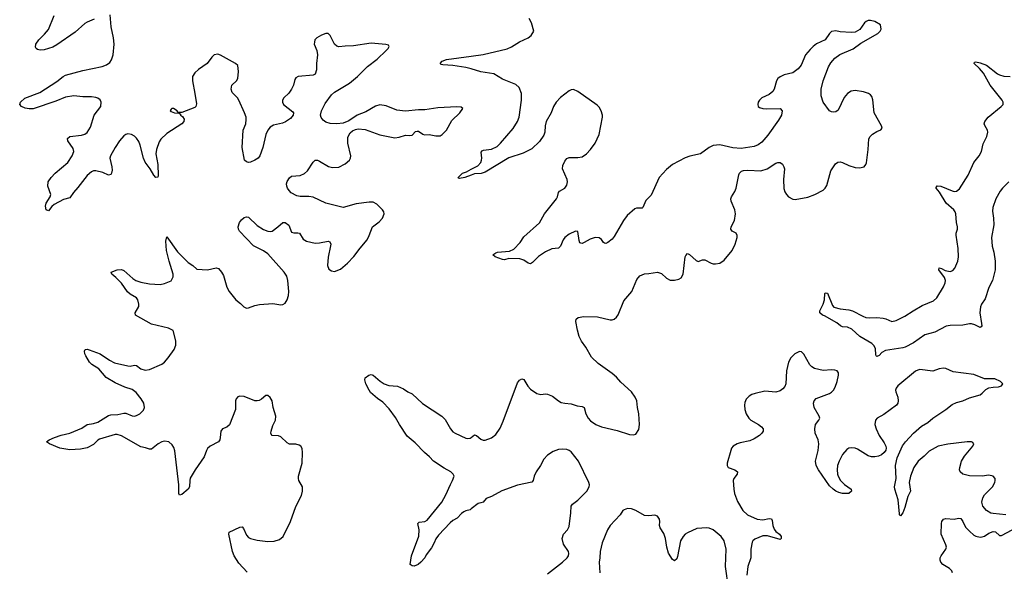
# Model space of a CAD drawing. Header units: inches. Extents: x 1694897 to 1849880, y 907231 to 1017944.
# Tile 40 of 171: x 1705803 to 1714955, y 993905 to 999038. Entities that reach past the tile are written whole.
import ezdxf

# ---------------------------------------------------------------- set-up
doc = ezdxf.new("R2010")
doc.units = ezdxf.units.IN
doc.header["$MEASUREMENT"] = 0
doc.layers.add('B7909', color=7, linetype='Continuous')
doc.layers.add('B7919', color=7, linetype='Continuous')

msp = doc.modelspace()

# ---------------------------------------------------------------- linework, layer by layer
at = {"layer": 'B7909', "color": 6}
for points, elevation in [([(1707916.3, 993896.3), (1707841.6, 993981.6), (1707796.2, 994050), (1707782.8, 994090), (1707748.1, 994250), (1707749.9, 994270), (1707850, 994314.6), (1707870, 994317.5), (1707882.5, 994302.5), (1707910, 994240.7), (1707930, 994220.5), (1707950, 994211.5), (1708010, 994195.4), (1708110, 994183), (1708170, 994185.8), (1708219.1, 994200.9), (1708251.4, 994228.6), (1708320.7, 994370), (1708370, 994508.4), (1708421.5, 994610), (1708433.2, 994650), (1708431.5, 994690), (1708399, 994750), (1708393.3, 994770), (1708393.8, 994790), (1708428.1, 994910), (1708433.2, 995010), (1708428.9, 995048.9), (1708415.8, 995070), (1708400, 995080), (1708370, 995088.9), (1708310, 995089.2), (1708290, 995099.5), (1708230, 995157.6), (1708210, 995164.4), (1708150, 995169.9), (1708141.2, 995181.2), (1708137.3, 995190), (1708139.3, 995210), (1708157.4, 995262.6), (1708180.2, 995310), (1708183.8, 995350), (1708160.7, 995430), (1708149.2, 995490), (1708130, 995523.8), (1708110, 995541.2), (1708090, 995541.8), (1708050, 995506.1), (1708030, 995493.9), (1708010, 995489.9), (1707990, 995492.9), (1707890, 995532.6), (1707850, 995536.2), (1707830, 995528.9), (1707814.6, 995510), (1707807.8, 995490), (1707809.4, 995410), (1707753.1, 995266.9), (1707730, 995246.6), (1707688.8, 995230), (1707672.4, 995210), (1707668.2, 995150), (1707663.2, 995130), (1707650.2, 995110), (1707574.3, 995070), (1707550, 995048.6), (1707538.3, 995030), (1707517, 994970), (1707434, 994850), (1707389.1, 994770.9), (1707383.4, 994750), (1707381.1, 994690), (1707370.6, 994670), (1707310, 994621.3), (1707290, 994615.1), (1707283.2, 994630), (1707282.9, 994710), (1707245.9, 995025.9), (1707236.3, 995056.3), (1707221.6, 995081.6), (1707189.9, 995109.9), (1707150, 995116.4), (1707123.6, 995110), (1707090, 995092.1), (1707030, 995041.3), (1707010, 995040.3), (1706974.1, 995054.1), (1706930, 995063.4), (1706750, 995164.5), (1706710, 995179.6), (1706690, 995179.6), (1706545.6, 995134.4), (1706530, 995125.3), (1706490, 995086.5), (1706430, 995055), (1706370, 995041), (1706270, 995036.9), (1706175.3, 995050), (1706079, 995090), (1706054, 995110), (1706077.2, 995130), (1706126, 995150), (1706190, 995172.4), (1706270, 995192), (1706382.3, 995237.7), (1706429.8, 995270.2), (1706490, 995279.5), (1706530, 995291.6), (1706630, 995355.4), (1706650, 995360.3), (1706716.5, 995363.5), (1706770, 995377), (1706790, 995377.8), (1706850, 995350.8), (1706870, 995349.6), (1706890, 995353.5), (1706920.8, 995370), (1706954.1, 995405.9), (1706962.4, 995430), (1706956.3, 995470), (1706933.5, 995510), (1706885.4, 995570), (1706850, 995596.7), (1706779.4, 995619.4), (1706690, 995657.5), (1706608.3, 995708.3), (1706539.5, 995790), (1706473.6, 995830), (1706453.8, 995850), (1706417.1, 995910), (1706407.8, 995930), (1706405.1, 995954.9), (1706411.5, 995968.5), (1706430, 995971.6), (1706450, 995966.5), (1706550, 995927.2), (1706636.9, 995870), (1706685.5, 995845.5), (1706810, 995816.3), (1706830, 995815.5), (1706870, 995823.2), (1706890, 995820.7), (1706930, 995789.5), (1706970, 995777.1), (1707010, 995783.3), (1707126, 995834), (1707150, 995851), (1707184.9, 995890), (1707240.3, 995970), (1707254.5, 996010), (1707254.5, 996050), (1707230, 996147), (1707186.6, 996166.6), (1707030, 996205.4), (1706878.7, 996290), (1706877, 996310), (1706910.4, 996370), (1706912.3, 996390), (1706901.4, 996430), (1706889.1, 996450), (1706830, 996483.1), (1706804.5, 996504.5), (1706750, 996585), (1706698.4, 996638.4), (1706658.3, 996670), (1706652.3, 996690), (1706709.6, 996710.4), (1706750, 996714.2), (1706770, 996702.6), (1706854.3, 996630), (1706883.8, 996610), (1706930, 996594.4), (1707010, 996578.8), (1707110, 996574.9), (1707150, 996584.6), (1707210, 996608), (1707230, 996643.8), (1707231, 996670), (1707191.2, 996790), (1707169.2, 996890.8), (1707163.2, 996976.8), (1707170, 997017.1), (1707270, 996876.6), (1707370, 996777.4), (1707411.9, 996751.9), (1707450, 996715.8), (1707550, 996709.3), (1707630, 996729.1), (1707650, 996724.2), (1707678.3, 996690), (1707696.5, 996656.5), (1707730.2, 996550.2), (1707751.7, 996510), (1707811.8, 996431.8), (1707856.7, 996396.7), (1707885.2, 996365.2), (1707910, 996354.9), (1707930, 996357.8), (1707990, 996379.8), (1708033.1, 996386.9), (1708156, 996396), (1708230, 996384.7), (1708250, 996387.6), (1708270, 996401.1), (1708290, 996431.7), (1708302.7, 996470), (1708304.7, 996510), (1708297.1, 996610), (1708284.8, 996650), (1708262, 996690), (1708110, 996859.4), (1708070, 996886.2), (1707975.2, 996935.2), (1707847.3, 997070), (1707835.9, 997090), (1707835.4, 997110), (1707846.1, 997150), (1707863.6, 997176.4), (1707890, 997196.8), (1707910, 997203.6), (1707930, 997200.1), (1708010, 997123.8), (1708070, 997086.4), (1708110, 997069.1), (1708130, 997066.8), (1708150, 997071.4), (1708203.4, 997110), (1708250, 997151.9), (1708270, 997151.6), (1708304.6, 997124.6), (1708330, 997060.3), (1708350, 997054), (1708390, 997055.8), (1708403.1, 997050), (1708437.1, 996997.1), (1708470, 996976.9), (1708550, 996959.4), (1708590, 996961.5), (1708670, 996977.9), (1708687.4, 996970), (1708694.4, 996950), (1708692.7, 996932.7), (1708670, 996829), (1708662.9, 996750), (1708676.6, 996716.6), (1708700, 996700), (1708730, 996696.1), (1708784.3, 996715.7), (1708850, 996771.2), (1708910, 996833.4), (1708967.7, 996912.3), (1709032.2, 996990), (1709052.3, 997030), (1709081, 997110), (1709143.2, 997156.8), (1709174.5, 997190), (1709192.2, 997230), (1709188.7, 997250), (1709176.4, 997270), (1709121.9, 997321.9), (1709090, 997338.8), (1709050, 997340.2), (1708930, 997325.5), (1708810, 997291.9), (1708650, 997331.8), (1708530, 997385.5), (1708490, 997392.3), (1708410, 997393.5), (1708380.2, 997400.2), (1708327.8, 997427.8), (1708307.3, 997447.3), (1708292, 997470), (1708284.8, 997490), (1708284.2, 997510), (1708290, 997533.5), (1708310, 997567.4), (1708330, 997581.4), (1708410, 997587.8), (1708450, 997605.9), (1708477, 997630), (1708530, 997713.6), (1708550, 997730.6), (1708570, 997730.5), (1708590, 997722.5), (1708672.7, 997672.7), (1708710, 997662.1), (1708770, 997667.1), (1708830, 997695.2), (1708868.8, 997730), (1708879.3, 997750), (1708882.4, 997770), (1708851.8, 997890), (1708854.7, 997945.3), (1708876.4, 997983.6), (1708897.2, 998002.8), (1708923.5, 998016.5), (1708950, 998021.1), (1709015.2, 998015.2), (1709150, 997967.4), (1709290, 997940.1), (1709330, 997943.4), (1709390, 997962.7), (1709430, 997960.7), (1709450, 997964.8), (1709483.5, 997996.5), (1709498.4, 998001.6), (1709510, 998002.1), (1709550, 997971.8), (1709567, 997967), (1709610, 997968.4), (1709670, 997957), (1709710, 997958.4), (1709730, 997969.1), (1709770, 998008.6), (1709820.9, 998099.1), (1709895.7, 998170), (1709921.6, 998210), (1709905.1, 998225.1), (1709867.5, 998227.5), (1709690, 998217.7), (1709570, 998199), (1709510, 998198.7), (1709390, 998185.4), (1709310, 998195.3), (1709210, 998235.1), (1709150, 998244.5), (1709110, 998232.6), (1709019.1, 998180.9), (1708939.3, 998150), (1708863.2, 998096.8), (1708810, 998074.9), (1708752, 998068), (1708690, 998072.9), (1708650, 998085), (1708623.2, 998103.2), (1708606.4, 998126.4), (1708600.7, 998150), (1708608.6, 998190), (1708642.4, 998257.6), (1708701.5, 998338.5), (1708730, 998362.9), (1708870, 998448.3), (1708943.8, 998510), (1709036.3, 998603.7), (1709124.9, 998670), (1709209.7, 998750), (1709228.2, 998770), (1709237.4, 998790), (1709230, 998799.6), (1709207.3, 998807.3), (1709070, 998820.5), (1708906.2, 998793.8), (1708830, 998792.2), (1708770, 998784.9), (1708750, 998790.5), (1708729.5, 998809.5), (1708690, 998891.8), (1708670, 998908), (1708650, 998908.2), (1708610, 998895.3), (1708564.2, 998870), (1708547.8, 998850), (1708542, 998830), (1708541.8, 998810), (1708565.6, 998750), (1708572.7, 998710), (1708560.8, 998630), (1708561.5, 998570), (1708550, 998531.9), (1708530, 998520.4), (1708391.8, 998508.2), (1708370, 998498.3), (1708360, 998480), (1708349.4, 998430), (1708330.1, 998390), (1708304.3, 998355.7), (1708257.6, 998310), (1708245.2, 998290), (1708244.5, 998270), (1708255.8, 998250), (1708341.4, 998181.4), (1708348.6, 998170), (1708345.1, 998150), (1708321.6, 998118.4), (1708273, 998087), (1708245.1, 998074.9), (1708163, 998057), (1708130, 998038.2), (1708108.9, 998010), (1708092.3, 997970), (1708062.5, 997850), (1708035.5, 997770), (1708019.8, 997750), (1707990, 997729.5), (1707950, 997712.6), (1707930, 997710.4), (1707910, 997715.2), (1707891.8, 997731.8), (1707871.5, 997850), (1707880.5, 998010), (1707905.4, 998070), (1707909.6, 998110), (1707906.9, 998130), (1707894.2, 998170), (1707839.2, 998290), (1707827.5, 998310), (1707779.6, 998359.6), (1707769.4, 998390), (1707776.1, 998430), (1707817, 998470), (1707829.9, 998490), (1707836, 998556), (1707830.9, 998610.9), (1707810, 998629.6), (1707670, 998708.4), (1707644.4, 998715.6), (1707610, 998709.7), (1707589.3, 998690.7), (1707545.3, 998630), (1707464.7, 998575.3), (1707430, 998542.4), (1707410.3, 998510), (1707408.1, 998470), (1707432.5, 998352.5), (1707445.6, 998254.4), (1707441.6, 998230), (1707430, 998219.9), (1707310, 998173.5), (1707274, 998174), (1707267.6, 998190), (1707234, 998210), (1707218, 998210), (1707210, 998205.2), (1707203.1, 998190), (1707210, 998184.9), (1707242.8, 998170), (1707287, 998167), (1707297.7, 998157.7), (1707299.5, 998150), (1707315.8, 998135.8), (1707331.3, 998111.3), (1707330.2, 998090), (1707311.1, 998068.9), (1707170, 997978.6), (1707114.5, 997925.5), (1707098.7, 997901.3), (1707076.1, 997830), (1707070.1, 997790), (1707088.7, 997690), (1707090.6, 997589.4), (1707087.2, 997572.8), (1707070, 997569), (1707050, 997591.5), (1707015.6, 997650), (1706970, 997710.9), (1706953.9, 997750), (1706923.2, 997870), (1706910, 997903.6), (1706890, 997934.9), (1706870, 997954.7), (1706841.1, 997970), (1706810, 997974.8), (1706790, 997970.5), (1706770, 997958), (1706730.1, 997910), (1706690.6, 997850), (1706647.2, 997770), (1706642.8, 997750), (1706659.8, 997670), (1706662.4, 997637.6), (1706657.8, 997610), (1706650, 997596.4), (1706630, 997592.3), (1706574.9, 997614.9), (1706510, 997630.7), (1706490, 997630.7), (1706470, 997623.6), (1706430, 997589.4), (1706344.7, 997475.3), (1706302.1, 997430), (1706270, 997380.3), (1706210, 997363.9), (1706123, 997317), (1706101.3, 997298.7), (1706070, 997259.6), (1706050, 997269.5), (1706042.5, 997302.5), (1706049.1, 997330), (1706088.2, 997390), (1706093, 997410), (1706064.8, 997490), (1706069, 997530), (1706096.2, 997570), (1706132.7, 997610), (1706250, 997708.6), (1706291.4, 997770), (1706307.7, 997810), (1706299.9, 997839.9), (1706250.7, 997910), (1706248.4, 997931.6), (1706268.8, 997951.2), (1706377.2, 997962.8), (1706407.6, 997972.4), (1706431.7, 997988.3), (1706462.1, 998037.9), (1706495.1, 998150), (1706558.1, 998230), (1706560.7, 998270), (1706550, 998291.7), (1706530, 998307.1), (1706510, 998314.7), (1706470, 998320.3), (1706390, 998319.2), (1706308.1, 998328.1), (1706230, 998317.4), (1706140.2, 998279.8), (1705930, 998209.9), (1705890, 998208.4), (1705855.9, 998215.9), (1705821.7, 998230), (1705803.5, 998250), (1705809.8, 998270), (1705851.3, 998308.7), (1705990, 998360.5), (1706150, 998463.4), (1706208, 998510), (1706230, 998521.7), (1706390, 998565.6), (1706570, 998601.3), (1706610, 998617.1), (1706641.1, 998638.9), (1706656.9, 998663.1), (1706671.9, 998710), (1706680.8, 998810), (1706675.5, 998870), (1706652.4, 998970), (1706643.6, 999083.6)], 900), ([(1706497.1, 999042.9), (1706430, 999014.1), (1706410, 999001.1), (1706318, 998922), (1706150, 998802.8), (1706110, 998783.8), (1706030, 998758.4), (1705993.9, 998753.9), (1705970, 998759.3), (1705955.1, 998770), (1705950, 998782.7), (1705953, 998810), (1705982.1, 998850), (1706035.4, 998904.6), (1706070, 998947.9), (1706124, 999076)], 900), ([(1710000, 998579.3), (1709950, 998594.4), (1709830, 998613.2), (1709737.6, 998617.6), (1709721.8, 998621.8), (1709712, 998630), (1709730, 998652.9), (1709770, 998668.4), (1710000, 998699.3)], 800), ([(1710000, 997591.2), (1709942, 997570), (1709890, 997561.5), (1709883, 997563), (1709878.9, 997570), (1709918.7, 997610), (1709957.1, 997622.9), (1710000, 997645.7)], 800), ([(1710000, 994486.2), (1709990, 994478.3), (1709950, 994468.9), (1709930, 994458.7), (1709910, 994444), (1709870, 994399.1), (1709830, 994376.5), (1709804, 994356), (1709697.3, 994242.7), (1709672.2, 994207.8), (1709656.8, 994170), (1709630, 994123.1), (1709582.4, 994057.6), (1709568.4, 994030), (1709533, 993990), (1709508.2, 993970), (1709470, 993951.8), (1709450, 993956), (1709433.2, 993970), (1709445.1, 994050), (1709512.9, 994232.9), (1709515.9, 994290), (1709504.1, 994350), (1709516.3, 994363.7), (1709570, 994369.4), (1709590, 994380.1), (1709725.7, 994550), (1709763.9, 994616.1), (1709806.1, 994713.9), (1709827.4, 994750), (1709840.2, 994790), (1709833.4, 994810), (1709810.7, 994830), (1709750, 994864.2), (1709650, 994930.6), (1709612.4, 994970), (1709565.4, 995010), (1709479.4, 995099.4), (1709403.5, 995163.5), (1709334.7, 995270), (1709297.7, 995337.7), (1709238.4, 995418.3), (1709178.4, 995478.4), (1709130, 995512.5), (1709064.8, 995570), (1709050, 995589.9), (1709020.6, 995650), (1709012, 995688), (1709013.6, 995706.4), (1709049.3, 995730.7), (1709070, 995737.3), (1709090, 995730.5), (1709153.6, 995673.6), (1709190.2, 995650.2), (1709235, 995635), (1709313.4, 995626.6), (1709370, 995604.2), (1709410, 995576.5), (1709450, 995555.8), (1709546.7, 995466.7), (1709727.8, 995347.8), (1709757.3, 995317.3), (1709807.6, 995230), (1709830, 995203.8), (1709850, 995189.4), (1709950, 995143.5), (1709970, 995139.8), (1709990, 995143.8), (1710000, 995151.4)], 800)]:
    msp.add_lwpolyline(points, dxfattribs=dict(at, elevation=elevation))
at = {"layer": 'B7919', "color": 6}
for points, elevation in [([(1710000, 998699.3), (1710110, 998714.1), (1710333.5, 998766.5), (1710375.4, 998784.6), (1710450, 998831.6), (1710529.5, 998870), (1710557, 998890), (1710582, 998930), (1710560.4, 999010), (1710539.8, 999050)], 800), ([(1710000, 995151.4), (1710030, 995174.1), (1710050.2, 995170), (1710090, 995133.2), (1710110, 995125.7), (1710130, 995125.7), (1710190, 995147.2), (1710230, 995179.3), (1710270, 995236.5), (1710298.3, 995301.7), (1710430, 995657.6), (1710450, 995683.1), (1710470, 995697.6), (1710490, 995688.4), (1710527.3, 995627.3), (1710550, 995599.6), (1710610, 995558.6), (1710648.5, 995551.5), (1710690, 995556.5), (1710710, 995554.2), (1710755.1, 995535.1), (1710810.8, 995490.8), (1710837.2, 995477.2), (1710869, 995469), (1710930, 995463.4), (1710983.6, 995443.6), (1711030, 995438.8), (1711050, 995430.1), (1711064.8, 995370), (1711087.7, 995330), (1711110, 995304.1), (1711158.3, 995270), (1711210.4, 995250), (1711356.5, 995216.5), (1711470, 995178), (1711506.4, 995173.6), (1711530, 995181.3), (1711556.9, 995223.1), (1711564.8, 995270), (1711559.1, 995370), (1711544.3, 995430), (1711538.7, 995490), (1711524, 995524), (1711490, 995574), (1711390, 995665.3), (1711350, 995712.2), (1711310, 995746.1), (1711180.2, 995840.2), (1711118.1, 995898.1), (1711064.3, 995990), (1711025.6, 996045.6), (1711003.5, 996090), (1710987.9, 996147.9), (1710973.3, 996230), (1710974.6, 996250), (1710992.5, 996267.5), (1711045.3, 996274.7), (1711173.5, 996273.5), (1711290, 996246), (1711310, 996245.5), (1711330, 996252), (1711350, 996268.4), (1711367.2, 996292.8), (1711418.3, 996421.7), (1711493.3, 996510), (1711539.7, 996620.3), (1711566.1, 996653.9), (1711610, 996672.8), (1711650, 996674.7), (1711730, 996688.4), (1711770, 996677.3), (1711814, 996634), (1711850, 996614.6), (1711890, 996614.7), (1711930, 996623.9), (1711950, 996637.3), (1711969.9, 996670.1), (1711989.9, 996830), (1711995.4, 996844.6), (1712010, 996861.4), (1712030, 996852.5), (1712090, 996796.8), (1712110, 996786.7), (1712150, 996803.8), (1712170, 996804.4), (1712230, 996772.5), (1712250, 996765.9), (1712270, 996765.3), (1712310, 996773.4), (1712350, 996800.6), (1712424.3, 996890), (1712454.3, 996950), (1712472.5, 997010), (1712472.6, 997030), (1712462, 997050), (1712426.8, 997070), (1712413.2, 997090), (1712416.9, 997110), (1712447.8, 997170), (1712455.5, 997230), (1712450.5, 997270), (1712415.9, 997350), (1712413.6, 997370), (1712418.9, 997390), (1712450, 997439.7), (1712463.4, 997470), (1712486.4, 997593.6), (1712494.1, 997610), (1712512.6, 997627.4), (1712530, 997634), (1712570, 997638.2), (1712691.4, 997631.4), (1712750, 997651.5), (1712830, 997701.5), (1712850, 997708.9), (1712870, 997709.6), (1712893.2, 997693.2), (1712906.8, 997670), (1712911.2, 997650), (1712902.2, 997550), (1712906.1, 997466.1), (1712915, 997435), (1712929.2, 997410), (1712949.6, 997389.6), (1712990, 997367.8), (1713010, 997364.6), (1713130, 997385), (1713192.4, 997410), (1713270, 997450.9), (1713290, 997470.2), (1713304, 997496), (1713342.5, 997630), (1713384.6, 997695.4), (1713407.7, 997712.3), (1713430, 997716.1), (1713450, 997710.3), (1713510, 997681.2), (1713570, 997661.6), (1713610, 997658), (1713651.3, 997670), (1713666.2, 997690), (1713672.6, 997707.4), (1713689.9, 997830.1), (1713696.6, 997930), (1713707.2, 997950), (1713730, 997972.6), (1713770, 997998.7), (1713806, 998014), (1713818.5, 998030), (1713811.8, 998050), (1713744.9, 998170), (1713732.7, 998292.7), (1713722.6, 998322.6), (1713710, 998339.1), (1713693.3, 998350), (1713646.9, 998366.9), (1713570, 998380.2), (1713530, 998372), (1713498.4, 998350), (1713467.1, 998312.9), (1713410, 998195.9), (1713390, 998181.2), (1713370, 998176), (1713350, 998179), (1713330, 998190.3), (1713270, 998270), (1713251.3, 998330), (1713253.3, 998390), (1713271.5, 998470), (1713319.5, 998600.5), (1713342.1, 998637.9), (1713379.7, 998680.3), (1713425.2, 998714.8), (1713550, 998766.6), (1713620.2, 998819.8), (1713777.6, 998910), (1713799.6, 998930), (1713809.6, 998950), (1713803.7, 998990), (1713750, 999021), (1713710, 999031.8), (1713690, 999030.8), (1713670, 999022.6), (1713656.5, 999010), (1713613.2, 998946.8), (1713570, 998922.5), (1713530, 998917.8), (1713430, 998925), (1713390, 998933.5), (1713350, 998927.7), (1713330, 998909.7), (1713290.5, 998849.5), (1713210, 998812.3), (1713179, 998790), (1713150, 998761.2), (1713107.5, 998710), (1713066.5, 998613.5), (1713039.6, 998580.4), (1712990, 998544.3), (1712910, 998525.1), (1712870, 998507.7), (1712848.8, 998490), (1712836, 998470), (1712815.6, 998390), (1712803.6, 998370), (1712770, 998341.7), (1712700.2, 998310), (1712678, 998290), (1712667.4, 998270), (1712663.5, 998250), (1712667.1, 998230), (1712679.7, 998219.7), (1712710.1, 998210.1), (1712747.7, 998207.7), (1712870, 998212.8), (1712889.1, 998189.1), (1712883.2, 998150), (1712857.4, 998102.6), (1712758, 997962), (1712700.5, 997899.5), (1712665.6, 997874.4), (1712630, 997857.3), (1712510, 997838.8), (1712430, 997845.2), (1712310, 997872.2), (1712250, 997868.8), (1712210, 997849.9), (1712130.1, 997789.9), (1712032.4, 997767.6), (1711990, 997753.3), (1711870, 997691.3), (1711816, 997644), (1711748.1, 997570), (1711673.4, 997406.6), (1711624.2, 997355.8), (1711596.5, 997290), (1711590, 997285.2), (1711536.1, 997283.9), (1711520.9, 997279.1), (1711450, 997217.4), (1711415.5, 997170), (1711330, 997020.3), (1711310, 996994.8), (1711270, 996965.8), (1711250, 996956.8), (1711240, 996960), (1711230, 996964), (1711210, 996991.1), (1711190, 997006.6), (1711151.1, 997011.1), (1711104.2, 996995.8), (1711050, 996964.6), (1711030, 996956.8), (1711019.1, 996959.1), (1711010, 996962.4), (1711002.4, 996982.4), (1710990, 997066), (1710970, 997070.8), (1710910, 997043.7), (1710870, 997011.6), (1710856, 996990), (1710830.1, 996929.9), (1710810, 996911.6), (1710750, 996906.6), (1710690, 996878), (1710624.2, 996835.8), (1710570, 996779.4), (1710550, 996764.8), (1710530, 996770.9), (1710490, 996801.6), (1710452.6, 996812.6), (1710350, 996814.3), (1710310, 996804.9), (1710290, 996805.6), (1710222, 996830), (1710201.7, 996850), (1710229.7, 996870), (1710245.5, 996874.5), (1710354.5, 996885.5), (1710397.4, 996902.6), (1710456.3, 996963.7), (1710490, 997018.6), (1710633.8, 997146.2), (1710680.6, 997230), (1710793.7, 997370), (1710803.1, 997390), (1710811.5, 997428.5), (1710819.2, 997440.8), (1710869.9, 997470.1), (1710890, 997497.6), (1710895.6, 997530), (1710891, 997550), (1710848.5, 997650), (1710850, 997680.3), (1710870, 997722.2), (1710890, 997747.2), (1710910, 997756.9), (1710990, 997756.8), (1711030, 997762.6), (1711070, 997788.8), (1711110, 997830.9), (1711152.4, 997890), (1711189.9, 997970), (1711218.6, 998130), (1711219.9, 998150), (1711209.3, 998190), (1711190, 998222.5), (1711170, 998243.9), (1710990, 998369.9), (1710950, 998387.1), (1710930, 998385.6), (1710910, 998375.6), (1710830, 998315.4), (1710788.1, 998270), (1710766.1, 998230), (1710741.8, 998170), (1710697.3, 998090), (1710686.7, 998050), (1710684.1, 997990), (1710675.6, 997964.4), (1710635.2, 997904.8), (1710564.1, 997835.9), (1710483.2, 997796.8), (1710348.8, 997751.2), (1710130, 997619.1), (1710092.5, 997607.5), (1710030, 997602.2), (1710000, 997591.2)], 800), ([(1710000, 997645.7), (1710061.5, 997678.5), (1710088.1, 997710), (1710096.7, 997730), (1710099.1, 997750), (1710093.6, 997806.4), (1710101.5, 997818.5), (1710114.9, 997825.1), (1710190, 997832.6), (1710241.2, 997858.8), (1710272.3, 997887.7), (1710390, 998024.7), (1710429.9, 998090), (1710446.8, 998130), (1710468, 998288), (1710466.3, 998350), (1710445.7, 998405.7), (1710415.7, 998435.7), (1710290, 998484.6), (1710210, 998533.7), (1710090, 998552.3), (1710000, 998579.3)], 800), ([(1714996.8, 997530), (1714936.8, 997470), (1714916.6, 997443.4), (1714876.9, 997370), (1714847.1, 997290), (1714844.8, 997255.2), (1714855.3, 997190), (1714858.3, 997130), (1714835.4, 997010), (1714841.8, 996930), (1714856.1, 996876.1), (1714868.7, 996790), (1714870.4, 996709.6), (1714845.9, 996610), (1714810, 996546.8), (1714778.2, 996441.8), (1714743.4, 996390), (1714733.5, 996366.5), (1714727.8, 996310), (1714743.7, 996210), (1714744.4, 996190), (1714739.8, 996180.2), (1714730, 996174.8), (1714679.9, 996199.9), (1714650, 996208.4), (1714630, 996208.4), (1714570, 996196.1), (1714450, 996192.6), (1714413.9, 996186.1), (1714310, 996130.7), (1714215.7, 996104.3), (1714110.4, 996029.6), (1714032.5, 995990), (1714010, 995983.2), (1713850, 995960.8), (1713817.6, 995942.4), (1713790, 995912.5), (1713770, 995904.4), (1713763.1, 995910), (1713761.1, 995921.1), (1713756.7, 995976.7), (1713743.5, 996003.5), (1713723.6, 996023.6), (1713610.8, 996090), (1713537.6, 996157.6), (1713496.3, 996176.3), (1713450, 996180.8), (1713430.8, 996190), (1713397.1, 996217.1), (1713283.2, 996283.2), (1713264.2, 996290), (1713240.7, 996310), (1713239.3, 996330), (1713270, 996391), (1713282, 996430), (1713287, 996490), (1713290, 996494.8), (1713306.6, 996493.4), (1713310, 996492.7), (1713357.2, 996377.2), (1713370, 996363.8), (1713430, 996346.7), (1713510, 996338.3), (1713544, 996330), (1713638.6, 996278.6), (1713668.1, 996268.1), (1713704.2, 996264.2), (1713770, 996266.1), (1713830, 996259.2), (1713854, 996254), (1713910, 996230.1), (1713950, 996238.9), (1714030, 996278.4), (1714106, 996330), (1714190, 996377.7), (1714297.5, 996422.5), (1714328.6, 996450), (1714389.3, 996550.7), (1714404.5, 996590), (1714406.5, 996610), (1714398.2, 996638.2), (1714344.6, 996710), (1714348.3, 996730), (1714370, 996723.8), (1714405.2, 996705.2), (1714450, 996696.3), (1714476.4, 996703.6), (1714494.8, 996725.2), (1714523.3, 996790), (1714528.8, 996831.2), (1714526.3, 996910), (1714507, 997033), (1714505.9, 997050), (1714518.2, 997090), (1714518.9, 997110), (1714509.6, 997150), (1714502.7, 997230), (1714497.8, 997250), (1714486.3, 997270), (1714415.4, 997330), (1714351.7, 997431.7), (1714321.4, 997470), (1714322.3, 997477.7), (1714329.1, 997490.9), (1714365.5, 997490), (1714470, 997444.7), (1714490, 997439.9), (1714510, 997441.5), (1714537.2, 997462.8), (1714619, 997590), (1714671.4, 997708.6), (1714720.6, 997770), (1714743.1, 997810), (1714758.7, 997881.3), (1714792.3, 997950), (1714802.5, 997990), (1714797.7, 998010), (1714772.4, 998052.4), (1714768.7, 998070), (1714773.5, 998090), (1714803.7, 998130), (1714925.7, 998230), (1714943.5, 998250), (1714945.2, 998270), (1714934.4, 998290), (1714824.1, 998430), (1714761.7, 998541.7), (1714724.2, 998584.2), (1714674.5, 998630), (1714676, 998644), (1714690, 998646.5), (1714730, 998637), (1714790, 998615.4), (1714890, 998535.4), (1714910, 998525), (1714950, 998513.8), (1715010, 998509.5)], 700), ([(1714969.4, 994430), (1714850, 994441.5), (1714830, 994447.2), (1714790, 994470.3), (1714754.2, 994510), (1714744.4, 994550), (1714753.8, 994590), (1714770, 994616.3), (1714843.7, 994690), (1714865.9, 994730), (1714871.1, 994750), (1714868.6, 994768.6), (1714850, 994789.8), (1714810, 994799.7), (1714748.7, 994791.3), (1714630, 994792.9), (1714570, 994809.7), (1714545, 994830), (1714538.7, 994850), (1714539.8, 994870), (1714556, 994930), (1714584.5, 994975.5), (1714661.5, 995070), (1714670.6, 995090), (1714662.2, 995102.2), (1714650, 995110.9), (1714610, 995110.3), (1714430, 995086.9), (1714341.1, 995070), (1714257.1, 995022.9), (1714210, 994975.9), (1714154.3, 994930), (1714114.7, 994870), (1714083.5, 994790), (1714070.5, 994730), (1714081.4, 994650), (1714057.9, 994602.1), (1714030, 994499.7), (1714011.3, 994450), (1713990, 994422.6), (1713981.3, 994430), (1713979.7, 994439.7), (1713967.4, 994570), (1713936.2, 994670), (1713934.7, 994690), (1713948.1, 994770), (1713942.7, 994890), (1713957.7, 994962.3), (1714007.3, 995072.7), (1714035.4, 995110), (1714109.4, 995190.6), (1714185.8, 995254.2), (1714245.2, 995290), (1714290, 995330.1), (1714410, 995410.1), (1714470, 995457.5), (1714510, 995476.1), (1714570, 995490.6), (1714630, 995519.1), (1714730, 995548.6), (1714750, 995561.8), (1714783.8, 995596.2), (1714810, 995610.8), (1714850, 995618.5), (1714899.4, 995620.6), (1714929.3, 995630), (1714939.6, 995650), (1714919.1, 995670), (1714865.3, 995694.7), (1714770, 995695.8), (1714670, 995735), (1714480.5, 995760.5), (1714410, 995791.2), (1714390, 995794.9), (1714350, 995789.3), (1714290, 995766.4), (1714170, 995781.9), (1714150, 995777.7), (1714130, 995766.2), (1713964.5, 995630), (1713948.1, 995610), (1713942.2, 995590), (1713944.9, 995575.1), (1713964.3, 995524.3), (1713969.5, 995490), (1713965.4, 995470), (1713952.7, 995450), (1713835.1, 995364.9), (1713772.6, 995330), (1713757.1, 995310), (1713752.4, 995270), (1713763.4, 995230), (1713792.2, 995170), (1713839.2, 995099.2), (1713853.3, 995070), (1713856.4, 995050), (1713852.1, 995032.1), (1713838.9, 995010), (1713812, 994988), (1713784.6, 994975.4), (1713751.2, 994968.8), (1713719.1, 994970), (1713690, 994979.2), (1713590, 995041.9), (1713570, 995049.7), (1713530, 995055.1), (1713509.5, 995050.5), (1713490, 995038.9), (1713450, 994990.6), (1713419.1, 994930), (1713405.3, 994890), (1713400.9, 994850), (1713404.5, 994810), (1713410.1, 994790), (1713432.7, 994750), (1713470, 994714), (1713531.7, 994670), (1713535.3, 994650), (1713510, 994629.9), (1713449.6, 994630), (1713417.3, 994637.3), (1713390, 994651.7), (1713362.5, 994670), (1713330, 994700.2), (1713227.8, 994850), (1713206.7, 994890), (1713200.1, 994930), (1713225.1, 995030), (1713232, 995090), (1713224.7, 995130), (1713197.8, 995190), (1713192.9, 995230), (1713201.1, 995270), (1713231.2, 995310), (1713239.8, 995330), (1713235.4, 995350), (1713187.5, 995430), (1713181.9, 995470), (1713187.4, 995492.6), (1713206.8, 995513.2), (1713330, 995558.8), (1713350, 995571.2), (1713367, 995590), (1713382.4, 995617.6), (1713401.2, 995670), (1713414.1, 995730), (1713413.3, 995753.3), (1713400.4, 995770), (1713378, 995778), (1713350, 995780.7), (1713270, 995774.9), (1713190, 995793.5), (1713166.8, 995806.8), (1713146.8, 995826.8), (1713090, 995925.8), (1713070, 995946.3), (1713050, 995949.1), (1713008.4, 995930), (1712969.4, 995890), (1712948.8, 995850), (1712931.8, 995770), (1712924.9, 995650), (1712915.3, 995624.7), (1712897.4, 995602.6), (1712870, 995583.7), (1712830, 995571.2), (1712730, 995579.8), (1712639.2, 995560.8), (1712609.1, 995550.9), (1712583.8, 995536.2), (1712554.6, 995505.4), (1712542.6, 995477.4), (1712538.5, 995450), (1712541.8, 995410), (1712555.4, 995370), (1712579.7, 995330), (1712600.2, 995310), (1712670, 995271.2), (1712697.6, 995250), (1712712.7, 995230), (1712712.9, 995210), (1712700.1, 995190), (1712679.3, 995170), (1712630, 995136.5), (1712590, 995120.3), (1712499.5, 995100.5), (1712470.3, 995090), (1712434.9, 995070), (1712420.6, 995050), (1712413.5, 995030), (1712379.8, 994910), (1712378.4, 994890), (1712386.7, 994870), (1712450, 994848.2), (1712475.3, 994830), (1712473.1, 994810), (1712442.1, 994770), (1712435.7, 994750), (1712439.5, 994670), (1712447.2, 994630), (1712474.3, 994554.3), (1712523.7, 994470), (1712568.7, 994430), (1712657.8, 994390), (1712710, 994382.7), (1712770, 994396.4), (1712790, 994393.7), (1712797.9, 994377.9), (1712804, 994330), (1712816, 994296), (1712830, 994276.9), (1712864.3, 994250), (1712880.1, 994230), (1712881.2, 994210), (1712870, 994202), (1712755, 994235), (1712710, 994234.7), (1712635.3, 994204.7), (1712617.8, 994190), (1712610, 994176.1), (1712598.4, 994110), (1712598.6, 994030), (1712569.4, 993950), (1712560.1, 993870)], 800), ([(1710710, 993880.1), (1710849.2, 993990), (1710891.5, 994030), (1710903.1, 994050), (1710907.8, 994070), (1710905, 994090), (1710857.7, 994157.7), (1710846.2, 994210), (1710859.2, 994250), (1710894.3, 994290), (1710910, 994322.4), (1710926.7, 994450), (1710929.4, 994510), (1710942.7, 994530), (1710990, 994566.9), (1711073.2, 994650), (1711095, 994690), (1711098, 994710), (1711094.1, 994730), (1710996.1, 994930), (1710930, 995015.9), (1710910, 995029.9), (1710890, 995037.1), (1710850, 995043.1), (1710810, 995039.2), (1710760.3, 995019.7), (1710710, 994986.9), (1710675.7, 994950), (1710644.4, 994890), (1710603, 994830), (1710586.2, 994790), (1710576.6, 994750), (1710564.4, 994735.6), (1710430, 994706), (1710285.5, 994654.5), (1710190, 994600.5), (1710138.8, 994581.2), (1710110, 994549.7), (1710090, 994540.8), (1710063.5, 994536.5), (1710000, 994486.2)], 800), ([(1712391.5, 993750), (1712364.4, 993950), (1712370.7, 994110), (1712351.1, 994190), (1712324.3, 994230), (1712250, 994290.3), (1712210, 994307.5), (1712190, 994310.3), (1712097.4, 994302.6), (1712010, 994263.6), (1711990, 994250.9), (1711970, 994230.5), (1711946.4, 994190), (1711917.6, 994042.4), (1711910, 994020.5), (1711890, 994002.7), (1711870, 994014.5), (1711835.1, 994075.1), (1711819.6, 994130), (1711806.9, 994210), (1711790, 994256), (1711756.7, 994310), (1711751.2, 994330), (1711753.6, 994370), (1711750, 994389.6), (1711730, 994417), (1711707.9, 994427.9), (1711650, 994421), (1711610, 994423.2), (1711530.6, 994470), (1711490, 994486.8), (1711451.2, 994488.8), (1711421.4, 994478.6), (1711408.4, 994470), (1711385.7, 994430), (1711292.9, 994330), (1711267.6, 994292.4), (1711216.1, 994170), (1711197.1, 994090), (1711196, 994030), (1711189, 993990), (1711196.5, 993890)], 800), ([(1714472.9, 993890), (1714465.6, 993910), (1714445.4, 993930), (1714383, 993970), (1714366, 993990), (1714357.6, 994010), (1714358.3, 994030), (1714367.8, 994050), (1714411.7, 994110), (1714415.8, 994130), (1714411.8, 994150), (1714367.9, 994250), (1714369.9, 994350), (1714374.8, 994370), (1714390, 994391.6), (1714410, 994396.5), (1714490, 994388.9), (1714530, 994398.8), (1714550, 994396.3), (1714570, 994370.1), (1714595.4, 994315.4), (1714630, 994278.8), (1714670, 994241.8), (1714690.9, 994230.9), (1714730, 994223.1), (1714750, 994225.1), (1714770, 994233.6), (1714810, 994261.2), (1714850, 994276.6), (1714871.6, 994271.6), (1714910, 994237), (1714930, 994239.2), (1715028.3, 994290)], 800)]:
    msp.add_lwpolyline(points, dxfattribs=dict(at, elevation=elevation))

doc.saveas('drawing.dxf')
